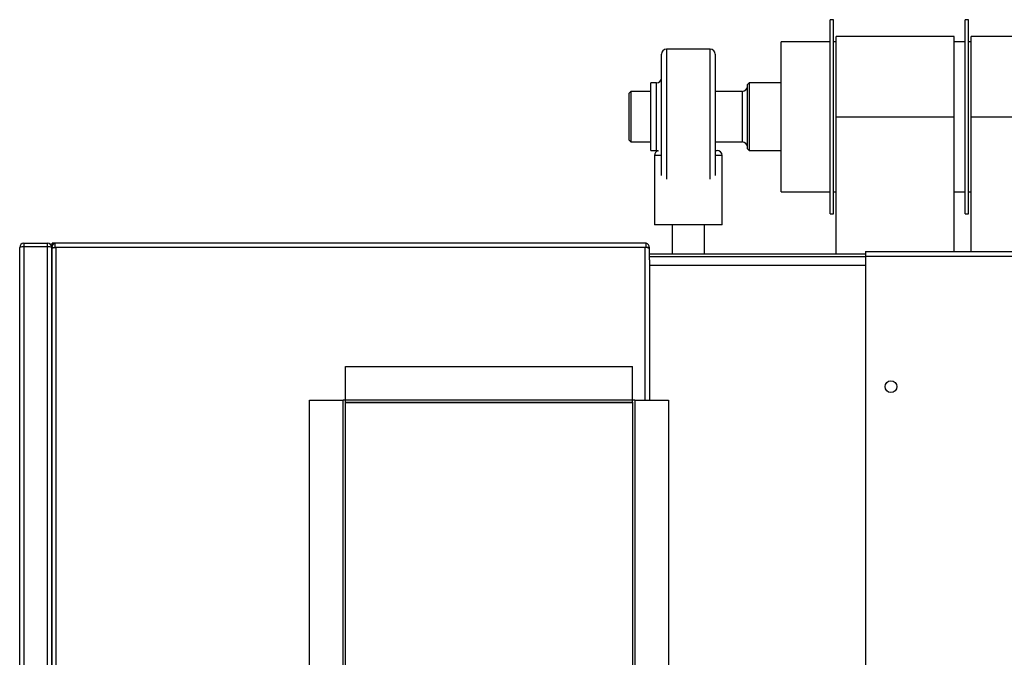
# Model space of a CAD drawing. Extents: x -13.5 to 60.2, y -0.1 to 41.9.
# Tile 8 of 57: x 16.441 to 17.024, y 18.162 to 18.54. Entities that reach past the tile are written whole.
import ezdxf

# ---------------------------------------------------------------- set-up
doc = ezdxf.new("R2010")
doc.units = 0
doc.header["$MEASUREMENT"] = 0
doc.layers.add('PAREDES', color=8, linetype='Continuous')

# ---------------------------------------------------------------- blocks, each defined once
blk = doc.blocks.new('LS-09')
for p, q in [((-158.63888, 54.76774), (-158.64088, 54.76774)), ((-158.64088, 54.76268), (-158.64088, 54.76774)), ((-158.63888, 54.76268), (-158.63888, 54.76774)), ((-158.55888, 54.76774), (-158.56088, 54.76774)), ((-158.56088, 54.76268), (-158.56088, 54.76774)), ((-158.55888, 54.76268), (-158.55888, 54.76774)), ((-158.64088, 54.65274), (-158.64088, 54.76268)), ((-158.63888, 54.65274), (-158.63888, 54.76268)), ((-158.56088, 54.65274), (-158.56088, 54.76268)), ((-158.55888, 54.65274), (-158.55888, 54.76268)), ((-158.64088, 54.75469), (-158.66988, 54.75469)), ((-158.66988, 54.75078), (-158.66988, 54.75469)), ((-158.63738, 54.75469), (-158.63888, 54.75469)), ((-158.56738, 54.75769), (-158.63738, 54.75769)), ((-158.63738, 54.71024), (-158.63738, 54.75769)), ((-158.56738, 54.71024), (-158.56738, 54.75769)), ((-158.56088, 54.75469), (-158.56738, 54.75469)), ((-158.55738, 54.75469), (-158.55888, 54.75469)), ((-158.48738, 54.75769), (-158.55738, 54.75769)), ((-158.55738, 54.71024), (-158.55738, 54.75769)), ((-158.74078, 54.67529), (-158.74078, 54.74724)), ((-158.71198, 54.75024), (-158.73778, 54.75024)), ((-158.73778, 54.75024), (-158.73778, 54.67328)), ((-158.71198, 54.67328), (-158.71198, 54.75024)), ((-158.70898, 54.74724), (-158.70898, 54.67529)), ((-158.66988, 54.66579), (-158.66988, 54.75078)), ((-158.74378, 54.73024), (-158.74708, 54.73024)), ((-158.74708, 54.69024), (-158.74708, 54.73024)), ((-158.74378, 54.69024), (-158.74378, 54.73024)), ((-158.68888, 54.73024), (-158.68988, 54.72924)), ((-158.66988, 54.73024), (-158.68888, 54.73024)), ((-158.68888, 54.73024), (-158.68888, 54.69024)), ((-158.75888, 54.72524), (-158.75988, 54.72424)), ((-158.75988, 54.69624), (-158.75988, 54.72424)), ((-158.74708, 54.72524), (-158.75888, 54.72524)), ((-158.75888, 54.72524), (-158.75888, 54.69524)), ((-158.69288, 54.72524), (-158.70898, 54.72524)), ((-158.69288, 54.69524), (-158.69288, 54.72524)), ((-158.68988, 54.69124), (-158.68988, 54.72924)), ((-158.63738, 54.62894), (-158.63738, 54.71024)), ((-158.63738, 54.71024), (-158.56738, 54.71024)), ((-158.56738, 54.63024), (-158.56738, 54.71024)), ((-158.55738, 54.71024), (-158.48738, 54.71024)), ((-158.55738, 54.63024), (-158.55738, 54.71024)), ((-158.75988, 54.69624), (-158.75888, 54.69524)), ((-158.75888, 54.69524), (-158.74708, 54.69524)), ((-158.70898, 54.69524), (-158.69288, 54.69524)), ((-158.74708, 54.69024), (-158.74378, 54.69024)), ((-158.70898, 54.69024), (-158.70788, 54.69024)), ((-158.68988, 54.69124), (-158.68888, 54.69024)), ((-158.68888, 54.69024), (-158.66988, 54.69024)), ((-158.74488, 54.68724), (-158.74488, 54.64624)), ((-158.74078, 54.68724), (-158.74488, 54.68724)), ((-158.70488, 54.68724), (-158.70898, 54.68724)), ((-158.70488, 54.64624), (-158.70488, 54.68724)), ((-158.66988, 54.66579), (-158.64088, 54.66579)), ((-158.63888, 54.66579), (-158.63738, 54.66579)), ((-158.56738, 54.66579), (-158.56088, 54.66579)), ((-158.55888, 54.66579), (-158.55738, 54.66579)), ((-158.64088, 54.65274), (-158.63888, 54.65274)), ((-158.56088, 54.65274), (-158.55888, 54.65274)), ((-158.70488, 54.64624), (-158.74488, 54.64624)), ((-158.73438, 54.64624), (-158.73438, 54.62894)), ((-158.71538, 54.62894), (-158.71538, 54.64624)), ((-159.12088, 53.49874), (-159.12088, 54.63274)), ((-159.11838, 54.63524), (-159.11838, 54.63324)), ((-159.11838, 54.63524), (-159.10438, 54.63524)), ((-159.11838, 54.63324), (-159.10438, 54.63324)), ((-159.11838, 54.63317), (-159.11838, 53.49831)), ((-159.10438, 54.63317), (-159.11838, 54.63317)), ((-159.10438, 54.63324), (-159.10438, 54.63524)), ((-159.10438, 53.49831), (-159.10438, 54.63317)), ((-159.10188, 54.63267), (-159.10188, 54.63274)), ((-159.10188, 54.63274), (-159.09988, 54.63274)), ((-159.10188, 53.49881), (-159.10188, 54.63267)), ((-159.10188, 54.63204), (-159.10188, 54.06224)), ((-159.09988, 54.63524), (-159.10173, 54.63524)), ((-159.10173, 54.63524), (-159.10113, 54.63464)), ((-159.10113, 54.63464), (-159.10173, 54.63524)), ((-159.10173, 54.6335), (-159.10173, 54.63524)), ((-159.09938, 54.63524), (-159.09988, 54.63524)), ((-159.09988, 54.63274), (-159.09988, 54.63524)), ((-159.09988, 54.63274), (-159.09938, 54.63274)), ((-158.75038, 54.63524), (-159.09938, 54.63524)), ((-159.09938, 54.63274), (-159.09938, 54.06224)), ((-158.75038, 54.63274), (-159.09938, 54.63274)), ((-158.74988, 54.63524), (-158.75038, 54.63524)), ((-158.75038, 54.54224), (-158.75038, 54.63274)), ((-158.74988, 54.63274), (-158.75038, 54.63274)), ((-158.74988, 54.63274), (-158.74988, 54.63524)), ((-158.74788, 54.63274), (-158.74988, 54.63274)), ((-158.74788, 54.63204), (-158.74788, 54.63274)), ((-158.74788, 54.62537), (-158.74788, 54.63204)), ((-158.74788, 54.62894), (-158.61988, 54.62894)), ((-158.61988, 54.62724), (-158.74788, 54.62724)), ((-158.74788, 54.62537), (-158.74788, 54.62204)), ((-158.61988, 54.63024), (-158.61988, 54.62764)), ((-158.61988, 54.63024), (-155.61988, 54.63024)), ((-158.61988, 54.62764), (-158.61988, 53.77324)), ((-158.61988, 54.62764), (-155.61988, 54.62764)), ((-158.74788, 54.62204), (-158.74788, 54.54224)), ((-158.61988, 54.62204), (-158.74788, 54.62204)), ((-158.92788, 54.56224), (-158.75788, 54.56224)), ((-158.92788, 54.54234), (-158.92788, 54.56224)), ((-158.75788, 54.54234), (-158.75788, 54.56224)), ((-158.94918, 54.38224), (-158.94918, 54.54224)), ((-158.94918, 54.54224), (-158.92928, 54.54224)), ((-158.92928, 54.38224), (-158.92928, 54.54224)), ((-158.92788, 54.54224), (-158.92928, 54.54224)), ((-158.92788, 54.54234), (-158.75788, 54.54234)), ((-158.92788, 54.54094), (-158.92788, 54.54234)), ((-158.92788, 54.54094), (-158.75788, 54.54094)), ((-158.92788, 54.38224), (-158.92788, 54.54094)), ((-158.92788, 54.54091), (-158.75788, 54.54091)), ((-158.75788, 54.54094), (-158.75788, 54.54234)), ((-158.75648, 54.54224), (-158.75788, 54.54224)), ((-158.75788, 54.54094), (-158.75788, 54.38224)), ((-158.75648, 54.54224), (-158.75648, 54.38224)), ((-158.75648, 54.54224), (-158.73658, 54.54224)), ((-158.73658, 54.54224), (-158.73658, 54.38224))]:
    blk.add_line(p, q)
at = {"flags": 128}
for points in [[(-158.74378, 54.69024), (-158.74319, 54.69018), (-158.74283, 54.69009)], [(-159.11838, 54.63324), (-159.11857, 54.6332), (-159.11867, 54.63314)], [(-159.10408, 54.63313), (-159.10419, 54.6332), (-159.10438, 54.63324)]]:
    blk.add_lwpolyline(points, dxfattribs=at)
blk.add_circle((-158.60488, 54.55024), 0.0035)
for centre, radius, start, end in [((-158.73778, 54.74724), 0.003, 90, 180), ((-158.71198, 54.74724), 0.003, 0, 90), ((-158.74378, 54.73324), 0.003, 270, 0), ((-158.69288, 54.72824), 0.003, 270, 0), ((-158.69288, 54.69224), 0.003, 0, 90), ((-158.74188, 54.68724), 0.003, 108.46146, 180), ((-158.70788, 54.68724), 0.003, 0, 90), ((-159.11838, 54.63274), 0.0025, 90, 180), ((-159.11826, 54.62496), 0.00821, 90.855, 108.63212), ((-159.10438, 54.63274), 0.0025, 0, 90), ((-159.10452, 54.62598), 0.00719, 68.48465, 88.89549), ((-159.09951, 54.63282), 0.00236, 98.84528, 181.85811), ((-159.09881, 54.62598), 0.00679, 94.76185, 116.82448), ((-158.75037, 54.62801), 0.00473, 58.26843, 90.14524), ((-158.75038, 54.63274), 0.0025, 359.97812, 78.50487)]:
    blk.add_arc(centre, radius, start, end)

msp = doc.modelspace()

# ---------------------------------------------------------------- block references
at = {"layer": 'PAREDES', "lineweight": -3}
msp.add_blockref('LS-09', (175.56204, -36.2276), dxfattribs=at)

doc.saveas('drawing.dxf')
